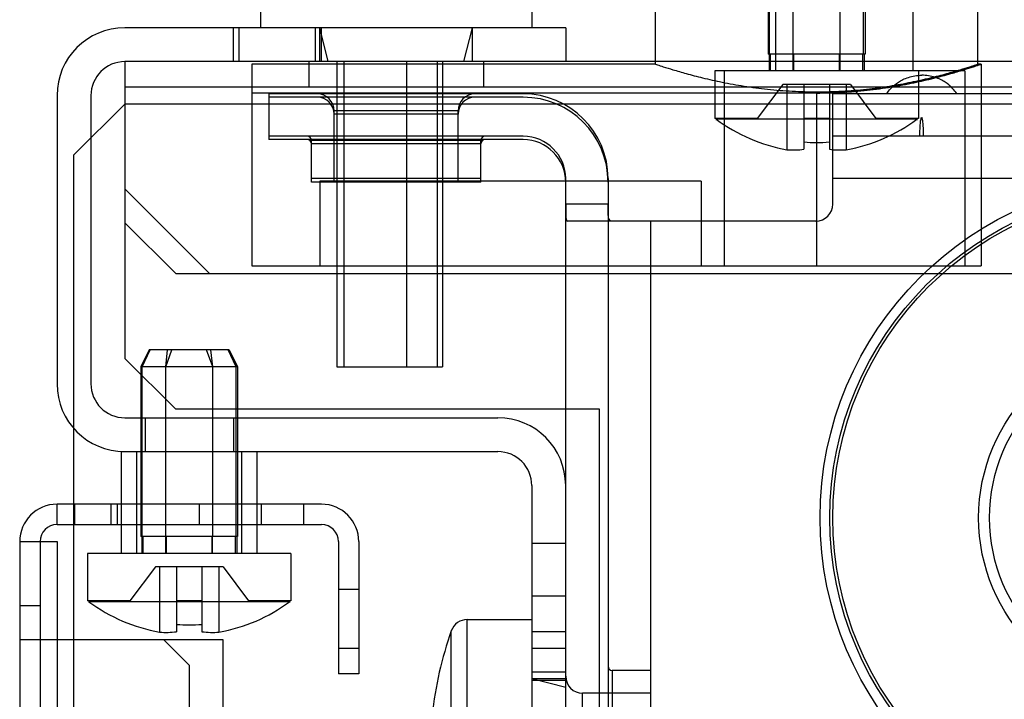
# Model space of a CAD drawing. Header units: millimetres. Extents: x 91 to 696, y 236 to 852.
# Tile 29 of 52: x 93 to 151, y 778 to 818. Entities that reach past the tile are written whole.
import ezdxf

# ---------------------------------------------------------------- set-up
doc = ezdxf.new("R2010")
doc.units = ezdxf.units.MM
doc.header["$LTSCALE"] = 70.538372
doc.layers.get('0').update_dxf_attribs({"linetype": 'CONTINUOUS'})

msp = doc.modelspace()

# ---------------------------------------------------------------- linework, layer by layer
at = {"color": 7, "linetype": 'Continuous'}
for p, q in [((136.86, 826.382), (136.86, 816.382)), ((136.941, 816.382), (136.941, 826.382)), ((138.324, 816.382), (138.324, 826.382)), ((138.331, 816.382), (138.331, 826.382)), ((141.098, 816.382), (141.098, 826.382)), ((141.105, 816.382), (141.105, 826.382)), ((142.489, 816.382), (142.489, 826.382)), ((142.569, 826.382), (142.569, 816.382)), ((130.215, 815.782), (130.215, 824.782)), ((137.315, 815.382), (137.315, 822.382)), ((145.415, 815.382), (145.415, 822.382)), ((149.215, 815.782), (149.215, 822.382)), ((106.915, 821.736), (106.915, 817.932)), ((122.915, 821.736), (122.915, 817.932)), ((124.915, 817.932), (98.915, 817.932)), ((105.315, 815.932), (105.315, 817.932)), ((105.665, 815.932), (105.665, 817.932)), ((110.165, 815.932), (110.165, 817.932)), ((110.415, 815.932), (110.415, 817.932)), ((110.915, 815.932), (110.415, 817.932)), ((110.515, 815.932), (110.515, 817.932)), ((118.915, 815.932), (119.415, 817.932)), ((119.415, 815.932), (119.415, 817.932)), ((124.915, 817.932), (124.915, 815.932)), ((98.915, 815.932), (98.915, 798.432)), ((687.415, 815.932), (98.915, 815.932)), ((109.765, 815.932), (109.765, 814.432)), ((111.415, 815.932), (111.415, 797.932)), ((111.846, 797.932), (111.846, 815.932)), ((115.538, 797.932), (115.538, 815.932)), ((117.36, 797.932), (117.36, 815.932)), ((117.65, 815.932), (117.65, 797.932)), ((120.065, 815.932), (120.065, 814.432)), ((142.569, 816.382), (136.86, 816.382)), ((136.91, 816.382), (136.91, 815.382)), ((136.988, 815.382), (136.988, 816.382)), ((138.336, 815.382), (138.336, 816.382)), ((138.367, 815.382), (138.367, 816.382)), ((141.062, 815.382), (141.062, 816.382)), ((141.094, 815.382), (141.094, 816.382)), ((142.441, 815.382), (142.441, 816.382)), ((142.519, 816.382), (142.519, 815.382)), ((106.415, 815.782), (106.415, 803.882)), ((130.215, 815.782), (106.415, 815.782)), ((133.715, 815.382), (133.715, 812.582)), ((148.465, 815.382), (133.715, 815.382)), ((134.265, 815.382), (134.265, 803.882)), ((145.715, 815.382), (145.715, 812.582)), ((148.465, 815.382), (148.465, 803.882)), ((149.415, 815.782), (149.215, 815.782)), ((149.415, 815.782), (149.415, 803.882)), ((687.415, 814.432), (98.915, 814.432)), ((137.715, 814.582), (136.215, 812.582)), ((141.715, 814.582), (137.715, 814.582)), ((137.965, 814.582), (137.965, 810.738)), ((138.965, 814.582), (138.965, 810.763)), ((140.465, 814.582), (140.465, 810.763)), ((141.465, 814.582), (141.465, 810.738)), ((141.715, 814.582), (143.215, 812.582)), ((94.915, 813.932), (94.915, 796.932)), ((96.915, 813.932), (96.915, 796.932)), ((139.715, 814.082), (106.415, 814.082)), ((107.415, 814.032), (107.415, 811.332)), ((122.415, 814.032), (107.415, 814.032)), ((122.415, 813.832), (107.415, 813.832)), ((139.715, 814.082), (139.715, 803.882)), ((140.665, 807.532), (140.665, 814.032)), ((194.915, 814.032), (140.665, 814.032)), ((98.915, 813.432), (95.915, 810.432)), ((687.415, 813.432), (98.915, 813.432)), ((111.265, 808.832), (111.265, 813.032)), ((118.565, 813.032), (111.265, 813.032)), ((118.565, 808.832), (118.565, 813.032)), ((118.565, 812.832), (111.265, 812.832)), ((136.215, 812.582), (133.715, 812.582)), ((133.799, 812.582), (133.799, 812.539)), ((133.799, 812.532), (133.799, 812.489)), ((145.631, 812.532), (133.799, 812.532)), ((140.465, 812.582), (138.965, 812.582)), ((145.715, 812.582), (143.215, 812.582)), ((145.631, 812.582), (145.631, 812.539)), ((145.631, 812.532), (145.631, 812.489)), ((122.415, 811.532), (107.415, 811.532)), ((122.415, 811.332), (107.415, 811.332)), ((109.915, 808.832), (109.915, 811.282)), ((119.915, 811.282), (109.915, 811.282)), ((119.915, 808.832), (119.915, 811.282)), ((194.915, 811.532), (140.665, 811.532)), ((119.915, 811.082), (109.915, 811.082)), ((95.915, 768.432), (95.915, 810.432)), ((119.915, 809.032), (109.915, 809.032)), ((124.915, 761.532), (124.915, 809.032)), ((127.415, 809.032), (127.415, 761.532)), ((194.915, 809.032), (140.665, 809.032)), ((98.915, 808.432), (103.915, 803.432)), ((119.915, 808.832), (109.915, 808.832)), ((110.415, 808.882), (110.415, 803.882)), ((132.915, 808.882), (110.415, 808.882)), ((132.915, 808.882), (132.915, 803.882)), ((127.415, 807.532), (124.915, 807.532)), ((98.915, 806.432), (101.915, 803.432)), ((139.665, 806.532), (125.016, 806.532)), ((129.915, 806.532), (129.915, 761.532)), ((106.415, 803.882), (149.415, 803.882)), ((101.915, 803.432), (684.415, 803.432)), ((100.36, 798.932), (99.86, 797.932)), ((99.941, 797.932), (100.419, 798.932)), ((105.069, 798.932), (100.36, 798.932)), ((101.324, 797.932), (101.439, 798.932)), ((101.331, 797.932), (101.695, 798.932)), ((104.098, 797.932), (103.734, 798.932)), ((104.105, 797.932), (103.991, 798.932)), ((105.489, 797.932), (105.01, 798.932)), ((105.069, 798.932), (105.569, 797.932)), ((98.915, 798.432), (101.915, 795.432)), ((99.86, 797.932), (99.86, 787.932)), ((105.569, 797.932), (99.86, 797.932)), ((99.941, 787.932), (99.941, 797.932)), ((101.324, 787.932), (101.324, 797.932)), ((101.331, 787.932), (101.331, 797.932)), ((104.098, 787.932), (104.098, 797.932)), ((104.105, 787.932), (104.105, 797.932)), ((105.489, 787.932), (105.489, 797.932)), ((105.569, 797.932), (105.569, 787.932)), ((111.415, 797.932), (117.65, 797.932)), ((126.915, 795.432), (101.915, 795.432)), ((126.915, 766.432), (126.915, 795.432)), ((98.915, 794.932), (120.915, 794.932)), ((100.115, 794.932), (100.115, 792.932)), ((105.315, 794.932), (105.315, 792.932)), ((98.715, 786.932), (98.715, 792.932)), ((98.715, 792.932), (120.915, 792.932)), ((99.615, 786.932), (99.615, 792.932)), ((105.815, 786.932), (105.815, 792.932)), ((106.715, 786.932), (106.715, 792.932)), ((122.915, 790.932), (122.915, 766.932)), ((94.915, 788.632), (94.915, 789.832)), ((110.515, 789.832), (94.915, 789.832)), ((95.965, 788.632), (95.965, 789.832)), ((98.115, 788.632), (98.115, 789.832)), ((98.465, 789.832), (98.465, 788.632)), ((103.315, 788.632), (103.315, 789.832)), ((106.965, 789.832), (106.965, 788.632)), ((109.465, 788.632), (109.465, 789.832)), ((94.915, 788.632), (110.515, 788.632)), ((92.715, 787.632), (92.715, 287.032)), ((92.715, 787.632), (94.915, 787.632)), ((93.915, 787.632), (93.915, 287.032)), ((94.915, 787.632), (94.915, 287.032)), ((105.569, 787.932), (99.86, 787.932)), ((99.91, 787.932), (99.91, 786.932)), ((99.988, 786.932), (99.988, 787.932)), ((101.336, 786.932), (101.336, 787.932)), ((101.367, 786.932), (101.367, 787.932)), ((104.062, 786.932), (104.062, 787.932)), ((104.094, 786.932), (104.094, 787.932)), ((105.441, 786.932), (105.441, 787.932)), ((105.519, 787.932), (105.519, 786.932)), ((111.515, 787.632), (111.515, 779.832)), ((112.715, 787.632), (112.715, 779.832)), ((122.915, 787.532), (124.915, 787.532)), ((96.715, 786.932), (96.715, 784.132)), ((108.715, 786.932), (96.715, 786.932)), ((108.715, 786.932), (108.715, 784.132)), ((100.715, 786.132), (99.215, 784.132)), ((104.715, 786.132), (100.715, 786.132)), ((100.965, 786.132), (100.965, 782.288)), ((101.965, 786.132), (101.965, 782.313)), ((103.465, 786.132), (103.465, 782.313)), ((104.465, 786.132), (104.465, 782.288)), ((104.715, 786.132), (106.215, 784.132)), ((111.515, 784.832), (112.715, 784.832)), ((99.215, 784.132), (96.715, 784.132)), ((96.799, 784.132), (96.799, 784.089)), ((96.799, 784.082), (96.799, 784.039)), ((108.631, 784.082), (96.799, 784.082)), ((103.465, 784.132), (101.965, 784.132)), ((108.715, 784.132), (106.215, 784.132)), ((108.631, 784.132), (108.631, 784.089)), ((108.631, 784.082), (108.631, 784.039)), ((122.915, 784.432), (124.915, 784.432)), ((93.915, 783.832), (92.715, 783.832)), ((119.111, 767.032), (119.111, 783.032)), ((119.111, 783.032), (122.915, 783.032)), ((118.167, 767.7), (118.167, 782.364)), ((122.915, 782.332), (124.915, 782.332)), ((104.715, 781.832), (92.715, 781.832)), ((101.215, 781.832), (102.715, 780.332)), ((104.715, 762.332), (104.715, 781.832)), ((112.715, 781.332), (111.515, 781.332)), ((124.915, 781.332), (122.915, 781.332)), ((102.715, 780.332), (102.715, 770.003)), ((124.915, 779.932), (122.915, 779.932)), ((127.665, 780.032), (127.665, 770.032)), ((129.915, 780.032), (127.665, 780.032)), ((112.715, 779.832), (111.515, 779.832)), ((124.915, 779.032), (122.915, 779.532)), ((124.915, 779.532), (122.915, 779.532)), ((124.915, 779.432), (122.915, 779.432)), ((125.915, 771.382), (125.915, 778.682)), ((129.915, 778.682), (125.915, 778.682))]:
    msp.add_line(p, q, dxfattribs=at)
for radius in [20, 19.423, 19.25, 10.644, 10]:
    msp.add_circle((159.915, 789.032), radius, dxfattribs=at)
for centre, radius, start, end in [((98.915, 813.932), 4, 90, 180), ((98.915, 813.932), 2, 90, 180), ((110.265, 813.032), 1, 0, 90), ((110.265, 812.832), 1, 0, 90), ((119.565, 813.032), 1, 90, 180), ((119.565, 812.832), 1, 90, 180), ((122.415, 809.032), 5, 0, 90), ((122.415, 808.832), 5, 0, 90), ((139.715, 820.532), 9.95, 233.51671, 259.87006), ((139.715, 820.532), 9.95, 280.12994, 306.48329), ((109.665, 811.282), 0.25, 0, 89.99897), ((109.665, 811.082), 0.25, 0, 89.99897), ((120.165, 811.282), 0.25, 90.00103, 180), ((120.165, 811.082), 0.25, 90.00103, 180), ((122.415, 809.032), 2.5, 0, 90), ((122.415, 808.832), 2.5, 0, 90), ((138.34, 815.637), 4.914, 265.62259, 277.30641), ((139.715, 820.532), 9.367, 265.40775, 274.59225), ((141.09, 815.637), 4.914, 262.69359, 274.37741), ((139.665, 807.532), 1, 270, 360), ((98.915, 796.932), 4, 180, 270), ((98.915, 796.932), 2, 180, 270), ((120.915, 790.932), 4, 0, 90), ((120.915, 790.932), 2, 0, 90), ((94.915, 787.632), 2.2, 90, 180), ((110.515, 787.632), 2.2, 0, 90), ((94.915, 787.632), 1, 90, 180), ((110.515, 787.632), 1, 0, 90), ((102.715, 792.082), 9.95, 233.51671, 259.87006), ((102.715, 792.082), 9.95, 280.12994, 306.48329), ((119.111, 782.032), 1, 90, 160.60883), ((101.34, 787.187), 4.914, 265.62259, 277.30641), ((102.715, 792.082), 9.367, 265.40775, 274.59225), ((104.09, 787.187), 4.914, 262.69359, 274.37741), ((138.998, 775.032), 22.083, 160.60883, 173.80797), ((127.665, 780.282), 0.25, 180.00103, 270), ((125.915, 779.682), 1, 180, 270)]:
    msp.add_arc(centre, radius, start, end, dxfattribs=at)
for points, knots in [([(130.215, 815.782), (130.252, 815.77), (130.402, 815.72), (130.741, 815.61), (131.303, 815.436), (132.074, 815.214), (133.041, 814.963), (134.181, 814.708), (135.459, 814.478), (136.84, 814.295), (138.28, 814.179), (139.747, 814.14), (141.209, 814.182), (142.634, 814.3), (143.993, 814.482), (145.251, 814.709), (146.378, 814.961), (147.342, 815.21), (148.118, 815.434), (148.685, 815.609), (149.027, 815.72), (149.178, 815.77), (149.215, 815.782)], [0, 0, 0, 0, 0.006027, 0.024592, 0.055227, 0.097076, 0.149018, 0.210018, 0.277988, 0.350201, 0.425827, 0.50175, 0.577461, 0.652263, 0.723184, 0.789928, 0.850219, 0.902103, 0.944303, 0.975321, 0.994014, 1, 1, 1, 1]), ([(139.715, 814.082), (140.209, 814.082), (141.199, 814.11), (142.662, 814.231), (144.066, 814.422), (145.366, 814.662), (146.523, 814.926), (147.521, 815.191), (148.29, 815.417), (148.915, 815.615), (149.168, 815.699), (149.476, 815.803), (149.173, 815.701), (148.925, 815.619), (148.318, 815.426), (147.563, 815.203), (146.573, 814.939), (145.411, 814.672), (144.1, 814.427), (142.684, 814.233), (141.21, 814.11), (140.213, 814.082), (139.715, 814.082)], [0, 0, 0, 0, 0.074974, 0.150109, 0.222468, 0.289782, 0.350389, 0.402752, 0.444934, 0.475511, 0.493901, 0.5, 0.506015, 0.524094, 0.553642, 0.594709, 0.6468, 0.707732, 0.775865, 0.848836, 0.924471, 1, 1, 1, 1]), ([(143.836, 814.032), (143.858, 814.065), (143.996, 814.258), (144.302, 814.615), (145.096, 815.036), (145.642, 815.132), (145.915, 815.132)], [0, 0, 0, 0, 0.097112, 0.548556, 0.774278, 1, 1, 1, 1]), ([(147.993, 814.032), (147.971, 814.065), (147.833, 814.258), (147.527, 814.615), (146.733, 815.036), (146.188, 815.132), (145.915, 815.132)], [0, 0, 0, 0, 0.097112, 0.548556, 0.774278, 1, 1, 1, 1]), ([(145.805, 811.532), (145.805, 811.59), (145.806, 811.762), (145.813, 811.985), (145.826, 812.202), (145.842, 812.359), (145.856, 812.489), (145.884, 812.576), (145.886, 812.632), (145.915, 812.632)], [0, 0, 0, 0, 0.143795, 0.429197, 0.571898, 0.714598, 0.857299, 0.92865, 1, 1, 1, 1]), ([(146.025, 811.532), (146.025, 811.59), (146.023, 811.762), (146.016, 811.985), (146.003, 812.202), (145.987, 812.359), (145.974, 812.489), (145.945, 812.576), (145.944, 812.632), (145.915, 812.632)], [0, 0, 0, 0, 0.143795, 0.429197, 0.571898, 0.714598, 0.857299, 0.92865, 1, 1, 1, 1]), ([(124.915, 807.532), (124.915, 807.428), (124.915, 807.235), (124.915, 806.952), (124.929, 806.751), (124.947, 806.532), (125.016, 806.532)], [0, 0, 0, 0, 0.306169, 0.580953, 0.797082, 1, 1, 1, 1]), ([(127.623, 806.532), (127.583, 806.532), (127.489, 806.576), (127.439, 806.742), (127.418, 806.957), (127.415, 807.23), (127.415, 807.428), (127.415, 807.532)], [0, 0, 0, 0, 0.110801, 0.249556, 0.453661, 0.712419, 1, 1, 1, 1])]:
    msp.add_open_spline(points, degree=3, knots=knots, dxfattribs=at)

doc.saveas('drawing.dxf')
